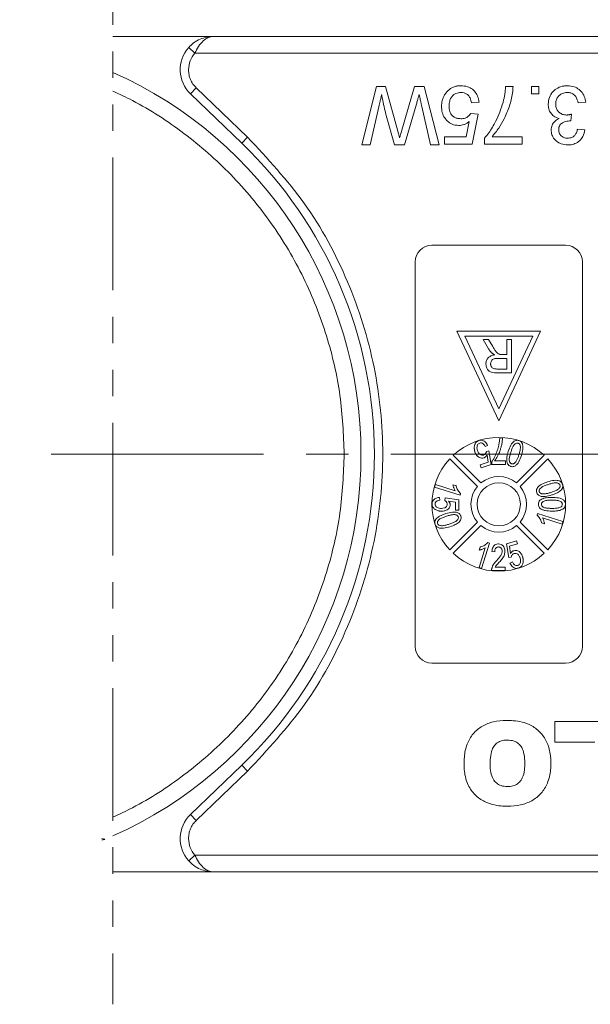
# Model space of a CAD drawing. Header units: millimetres. Extents: x 8853 to 11418, y 45 to 1005.
# Tile 54 of 256: x 9610 to 9644, y 419 to 478. Entities that reach past the tile are written whole.
import ezdxf

# ---------------------------------------------------------------- set-up
doc = ezdxf.new("R2010")
doc.units = ezdxf.units.MM
doc.linetypes.add('CENTERX2', pattern=[20.32, 12.7, -2.54, 2.54, -2.54])
doc.linetypes.add('PHANTOM2', pattern=[31.75, 15.875, -3.175, 3.175, -3.175, 3.175, -3.175])
doc.styles.get("Standard").update_dxf_attribs({"font": '仿宋_GB2312_0.TTF', "width": 0.8})
doc.dimstyles.new('ISO-35.1', dxfattribs={"dimtxt": 9, "dimasz": 7.5, "dimexe": 5, "dimexo": 0.625, "dimgap": 2.5, "dimtad": 1, "dimdsep": 46, "dimtxsty": 'Standard', "dimcen": 2.5, "dimadec": 0, "dimazin": 0, "dimtfac": 1, "dimtmove": 0, "dimatfit": 3, "dimfxl": 0, "dimarcsym": 0})

# ---------------------------------------------------------------- blocks, each defined once
blk = doc.blocks.new('*D42')
at = {"color": 0, "lineweight": -2, "transparency": 16777216}
for p, q in [((9540.542, 618.228), (9976.01, 618.228)), ((9971.01, 610.728), (9971.01, 434.54)), ((9881.752, 427.04), (9976.01, 427.04))]:
    blk.add_line(p, q, dxfattribs=at)
at = {"color": 0, "lineweight": 9, "transparency": 16777216}
for points in [[(9969.76, 610.728), (9972.26, 610.728), (9971.01, 618.228)], [(9969.76, 434.54), (9972.26, 434.54), (9971.01, 427.04)]]:
    blk.add_solid(points, dxfattribs=at)
at = {"layer": 'Defpoints', "color": 0, "lineweight": 9, "transparency": 16777216}
for p in [(9539.917, 618.228), (9881.127, 427.04), (9971.01, 427.04)]:
    blk.add_point(p, dxfattribs=at)
at = {"color": 0, "lineweight": 9, "transparency": 16777216, "insert": (9964.01, 522.634), "char_height": 9, "attachment_point": 5, "rotation": 90}
blk.add_mtext('2R+50', dxfattribs=at)

msp = doc.modelspace()

# ---------------------------------------------------------------- linework, layer by layer
at = {"color": 3, "linetype": 'PHANTOM2', "lineweight": 9, "ltscale": 0.5}
msp.add_line((9615.731, 485.664), (9615.729, 419.121), dxfattribs=at)
at = {"color": 7, "linetype": 'Continuous', "lineweight": 15}
for p, q in [((9621.762, 477.04), (9615.731, 477.04)), ((9661.577, 477.04), (9621.762, 477.04)), ((9620.644, 476.04), (9620.272, 476.374)), ((9620.644, 476.04), (9661.577, 476.04)), ((9620.377, 473.598), (9620.723, 473.958)), ((9620.723, 473.958), (9623.794, 471.009)), ((9630.622, 470.54), (9631.504, 474.04)), ((9631.504, 474.04), (9632.046, 474.04)), ((9632.046, 474.04), (9632.778, 471.365)), ((9633.02, 471.422), (9633.778, 474.04)), ((9633.778, 474.04), (9634.362, 474.04)), ((9634.362, 474.04), (9635.243, 470.54)), ((9639.226, 474.04), (9639.675, 474.04)), ((9640.769, 474.04), (9641.218, 474.04)), ((9640.769, 473.591), (9640.769, 474.04)), ((9641.218, 474.04), (9641.218, 473.591)), ((9620.377, 473.598), (9623.448, 470.648)), ((9637.639, 473.098), (9637.19, 473.053)), ((9641.218, 473.591), (9640.769, 473.591)), ((9644.017, 473.098), (9643.568, 473.053)), ((9631.648, 472.829), (9631.131, 470.54)), ((9633.874, 472.929), (9633.183, 470.54)), ((9634.734, 470.54), (9634.214, 472.842)), ((9632.589, 470.54), (9632.089, 472.294)), ((9636.868, 471.034), (9637.046, 471.94)), ((9637.145, 472.425), (9637.594, 472.38)), ((9637.594, 472.38), (9637.235, 470.585)), ((9643.169, 472.38), (9643.122, 471.976)), ((9643.523, 471.483), (9643.972, 471.438)), ((9623.794, 471.009), (9623.448, 470.648)), ((9635.575, 470.585), (9635.575, 471.034)), ((9635.575, 471.034), (9636.868, 471.034)), ((9637.97, 470.585), (9637.97, 470.948)), ((9638.419, 471.034), (9640.213, 471.034)), ((9640.213, 471.034), (9640.213, 470.585)), ((9631.131, 470.54), (9630.622, 470.54)), ((9633.183, 470.54), (9632.589, 470.54)), ((9635.243, 470.54), (9634.734, 470.54)), ((9637.235, 470.585), (9635.575, 470.585)), ((9640.213, 470.585), (9637.97, 470.585)), ((9634.818, 464.54), (9642.818, 464.54)), ((9633.818, 440.54), (9633.818, 463.54)), ((9643.818, 463.54), (9643.818, 440.54)), ((9636.318, 459.401), (9638.818, 454.04)), ((9641.318, 459.401), (9636.318, 459.401)), ((9636.789, 459.101), (9640.847, 459.101)), ((9638.818, 454.75), (9636.789, 459.101)), ((9638.818, 454.04), (9641.318, 459.401)), ((9640.847, 459.101), (9638.818, 454.75)), ((9638.213, 458.349), (9637.885, 458.901)), ((9637.885, 458.901), (9638.208, 458.901)), ((9638.208, 458.901), (9638.457, 458.479)), ((9639.305, 458.901), (9639.305, 458.004)), ((9639.587, 458.901), (9639.305, 458.901)), ((9639.587, 458.901), (9639.587, 456.901)), ((9638.769, 457.773), (9639.305, 457.773)), ((9639.016, 458.004), (9639.305, 458.004)), ((9639.305, 457.773), (9639.305, 457.132)), ((9639.305, 457.132), (9638.709, 457.132)), ((9639.587, 456.901), (9638.719, 456.901)), ((9638.151, 452.556), (9638.001, 452.491)), ((9638.878, 453.01), (9639.043, 453.01)), ((9636.097, 451.973), (9637.753, 450.318)), ((9638.079, 452.208), (9638.225, 452.229)), ((9638.179, 451.556), (9638.116, 451.983)), ((9638.225, 452.229), (9638.354, 451.416)), ((9639.883, 450.318), (9641.538, 451.973)), ((9637.54, 450.105), (9635.885, 451.761)), ((9637.699, 451.404), (9638.179, 451.556)), ((9637.755, 451.227), (9637.699, 451.404)), ((9638.354, 451.416), (9637.755, 451.227)), ((9638.407, 451.43), (9638.407, 451.596)), ((9639.227, 451.43), (9638.407, 451.43)), ((9638.571, 451.636), (9639.227, 451.636)), ((9639.227, 451.636), (9639.227, 451.43)), ((9641.75, 451.761), (9640.095, 450.105)), ((9634.981, 450.073), (9635.027, 450.22)), ((9635.027, 450.22), (9636.21, 449.847)), ((9636.259, 450.157), (9636.08, 450.214)), ((9636.499, 449.594), (9634.981, 450.073)), ((9636.499, 449.594), (9636.529, 449.689)), ((9635.279, 449.45), (9635.299, 449.285)), ((9635.587, 449.265), (9635.607, 449.429)), ((9635.607, 449.429), (9636.428, 449.306)), ((9636.222, 449.17), (9635.808, 449.23)), ((9636.222, 448.691), (9636.222, 449.17)), ((9636.428, 449.306), (9636.428, 448.691)), ((9636.428, 448.691), (9636.222, 448.691)), ((9641.136, 448.487), (9641.107, 448.391)), ((9641.136, 448.487), (9642.655, 448.008)), ((9635.885, 446.32), (9637.54, 447.975)), ((9637.753, 447.763), (9636.097, 446.108)), ((9641.538, 446.108), (9639.883, 447.763)), ((9640.095, 447.975), (9641.75, 446.32)), ((9641.376, 447.923), (9641.556, 447.867)), ((9642.608, 447.86), (9641.425, 448.233)), ((9642.655, 448.008), (9642.608, 447.86)), ((9638.264, 446.722), (9637.785, 445.203)), ((9638.264, 446.722), (9638.169, 446.751)), ((9639.282, 446.664), (9639.88, 446.853)), ((9639.41, 445.851), (9639.282, 446.664)), ((9639.937, 446.676), (9639.456, 446.525)), ((9639.88, 446.853), (9639.937, 446.676)), ((9637.638, 445.25), (9638.011, 446.433)), ((9637.701, 446.482), (9637.644, 446.302)), ((9638.573, 446.199), (9638.408, 446.219)), ((9639.456, 446.525), (9639.519, 446.098)), ((9639.556, 445.872), (9639.41, 445.851)), ((9639.484, 445.524), (9639.634, 445.589)), ((9637.785, 445.203), (9637.638, 445.25)), ((9639.208, 445.07), (9638.388, 445.07)), ((9638.603, 445.276), (9639.208, 445.276)), ((9639.208, 445.276), (9639.208, 445.07)), ((9642.818, 439.54), (9634.818, 439.54)), ((9642.166, 434.806), (9642.166, 436.04)), ((9642.166, 436.04), (9646.127, 436.04)), ((9644.568, 434.806), (9642.166, 434.806)), ((9623.448, 433.432), (9620.377, 430.483)), ((9623.794, 433.071), (9620.723, 430.122)), ((9623.794, 433.071), (9623.448, 433.432)), ((9620.723, 430.122), (9620.377, 430.483)), ((9620.644, 428.04), (9620.272, 427.707)), ((9661.577, 428.04), (9620.644, 428.04)), ((9615.729, 427.04), (9621.762, 427.04)), ((9621.762, 427.04), (9661.577, 427.04))]:
    msp.add_line(p, q, dxfattribs=at)
at = {"color": 1, "linetype": 'CENTERX2', "lineweight": 13}
msp.add_line((9368.21, 452.04), (9893.668, 452.04), dxfattribs=at)
at = {"color": 7, "linetype": 'Continuous', "lineweight": 15}
msp.add_circle((9638.818, 449.04), 1.292, dxfattribs=at)
for centre, radius, start, end in [((9621.762, 475.04), 2, 138.18969, 226.1574), ((9605.577, 452.04), 25, 293.95946, 66.03679), ((9605.577, 452.04), 25.8, 313.8426, 46.1574), ((9634.818, 463.54), 1, 90, 180), ((9642.818, 463.54), 1, 0, 90), ((9638.818, 449.04), 4, 47.1491, 132.8509), ((9638.818, 449.04), 4, 137.1491, 222.8509), ((9638.818, 449.04), 4, 317.1491, 42.8509), ((9638.818, 449.04), 1.663, 50.17441, 129.82559), ((9638.818, 449.04), 1.663, 140.17441, 219.82559), ((9638.818, 449.04), 1.663, 320.17441, 39.82559), ((9638.818, 449.04), 1.663, 230.17441, 309.82559), ((9638.818, 449.04), 4, 227.1491, 312.8509), ((9634.818, 440.54), 1, 180, 270), ((9642.818, 440.54), 1, 270, 0), ((9621.762, 429.04), 2, 133.8426, 221.81031), ((9615.066, 429.453), 0.5, 270, 292.78791)]:
    msp.add_arc(centre, radius, start, end, dxfattribs=at)
for points, knots in [([(9620.272, 476.374), (9620.366, 476.467), (9620.576, 476.674), (9621.074, 476.962), (9621.493, 477.009), (9621.762, 477.04)], [0, 0, 0, 0, 0.227067, 0.501595, 1, 1, 1, 1]), ([(9621.762, 477.04), (9621.656, 477.027), (9621.444, 477.001), (9621.135, 476.789), (9620.856, 476.463), (9620.712, 476.176), (9620.644, 476.04)], [0, 0, 0, 0, 0.251519, 0.501784, 0.765632, 1, 1, 1, 1]), ([(9620.262, 475.04), (9620.268, 474.939), (9620.279, 474.738), (9620.374, 474.449), (9620.517, 474.18), (9620.654, 474.032), (9620.723, 473.958)], [0, 0, 0, 0, 0.249887, 0.499995, 0.749887, 1, 1, 1, 1]), ([(9615.73, 473.766), (9616.128, 473.586), (9617.618, 472.874), (9620.063, 471.286), (9622.874, 468.823), (9625.288, 465.905), (9627.218, 462.647), (9628.586, 459.169), (9629.425, 455.608), (9629.527, 453.216), (9629.577, 452.04)], [0.0753356, 0.0753356, 0.0753356, 0.0753356, 0.1198431, 0.2439998, 0.3712085, 0.5, 0.6287915, 0.7560002, 0.8801569, 1, 1, 1, 1]), ([(9636.551, 474.085), (9636.484, 474.083), (9636.349, 474.077), (9636.151, 474.029), (9635.965, 473.942), (9635.826, 473.839), (9635.728, 473.741), (9635.685, 473.687), (9635.663, 473.66)], [0, 0, 0, 0, 0.195914, 0.39631, 0.592972, 0.797743, 0.898464, 1, 1, 1, 1]), ([(9636.548, 473.681), (9636.449, 473.672), (9636.283, 473.657), (9636.084, 473.529), (9635.955, 473.366), (9635.86, 473.142), (9635.85, 472.968), (9635.844, 472.867)], [0, 0, 0, 0, 0.242689, 0.406584, 0.570206, 0.750946, 1, 1, 1, 1]), ([(9637.19, 473.053), (9637.168, 473.159), (9637.132, 473.328), (9636.993, 473.527), (9636.834, 473.636), (9636.677, 473.677), (9636.584, 473.68), (9636.548, 473.681)], [0, 0, 0, 0, 0.323008, 0.519347, 0.717293, 0.893001, 1, 1, 1, 1]), ([(9636.551, 474.085), (9636.687, 474.075), (9636.933, 474.057), (9637.252, 473.884), (9637.479, 473.638), (9637.602, 473.36), (9637.628, 473.174), (9637.639, 473.098)], [0, 0, 0, 0, 0.248379, 0.451028, 0.653732, 0.857674, 1, 1, 1, 1]), ([(9639.675, 474.04), (9639.666, 473.907), (9639.637, 473.506), (9639.467, 472.847), (9639.179, 472.148), (9638.828, 471.535), (9638.556, 471.202), (9638.419, 471.034)], [0, 0, 0, 0, 0.12089, 0.363049, 0.611426, 0.804202, 1, 1, 1, 1]), ([(9639.071, 473.089), (9639.088, 473.153), (9639.122, 473.282), (9639.158, 473.459), (9639.183, 473.618), (9639.201, 473.758), (9639.215, 473.899), (9639.223, 473.993), (9639.226, 474.04)], [0, 0, 0, 0, 0.207128, 0.414579, 0.560657, 0.706858, 0.853397, 1, 1, 1, 1]), ([(9641.773, 472.987), (9641.786, 473.123), (9641.812, 473.397), (9642.039, 473.732), (9642.34, 473.969), (9642.651, 474.074), (9642.852, 474.082), (9642.928, 474.085)], [0, 0, 0, 0, 0.228572, 0.459007, 0.660095, 0.870765, 1, 1, 1, 1]), ([(9642.912, 473.681), (9642.812, 473.672), (9642.642, 473.657), (9642.438, 473.523), (9642.302, 473.354), (9642.231, 473.165), (9642.225, 473.036), (9642.222, 472.984)], [0, 0, 0, 0, 0.269591, 0.459441, 0.648883, 0.856246, 1, 1, 1, 1]), ([(9643.568, 473.053), (9643.534, 473.186), (9643.483, 473.381), (9643.304, 473.579), (9643.12, 473.667), (9642.985, 473.676), (9642.912, 473.681)], [0, 0, 0, 0, 0.404921, 0.593605, 0.78306, 1, 1, 1, 1]), ([(9642.928, 474.085), (9643.064, 474.074), (9643.314, 474.054), (9643.637, 473.869), (9643.87, 473.609), (9643.985, 473.334), (9644.009, 473.158), (9644.017, 473.098)], [0, 0, 0, 0, 0.249595, 0.46063, 0.671469, 0.886859, 1, 1, 1, 1]), ([(9631.811, 473.551), (9631.796, 473.486), (9631.767, 473.356), (9631.724, 473.17), (9631.686, 472.995), (9631.661, 472.884), (9631.648, 472.829)], [0, 0, 0, 0, 0.27018, 0.54036, 0.770179, 1, 1, 1, 1]), ([(9632.089, 472.294), (9632.056, 472.423), (9632.005, 472.624), (9631.943, 472.898), (9631.896, 473.115), (9631.851, 473.333), (9631.824, 473.478), (9631.811, 473.551)], [0, 0, 0, 0, 0.310606, 0.482888, 0.655191, 0.82758, 1, 1, 1, 1]), ([(9634.054, 473.551), (9634.036, 473.487), (9633.999, 473.359), (9633.95, 473.191), (9633.909, 473.048), (9633.886, 472.969), (9633.874, 472.929)], [0, 0, 0, 0, 0.308896, 0.617792, 0.808896, 1, 1, 1, 1]), ([(9634.214, 472.842), (9634.199, 472.907), (9634.17, 473.037), (9634.129, 473.22), (9634.09, 473.391), (9634.066, 473.498), (9634.054, 473.551)], [0, 0, 0, 0, 0.275241, 0.550482, 0.775241, 1, 1, 1, 1]), ([(9635.663, 473.66), (9635.624, 473.605), (9635.546, 473.495), (9635.465, 473.308), (9635.414, 473.111), (9635.397, 472.953), (9635.396, 472.862), (9635.395, 472.84)], [0, 0, 0, 0, 0.228036, 0.461347, 0.689746, 0.923403, 1, 1, 1, 1]), ([(9637.97, 470.948), (9638.054, 471.052), (9638.306, 471.364), (9638.605, 471.891), (9638.891, 472.503), (9639.011, 472.893), (9639.071, 473.089)], [0, 0, 0, 0, 0.165203, 0.496137, 0.746721, 1, 1, 1, 1]), ([(9636.422, 471.707), (9636.285, 471.721), (9636.036, 471.747), (9635.734, 471.96), (9635.519, 472.229), (9635.409, 472.539), (9635.399, 472.748), (9635.395, 472.84)], [0, 0, 0, 0, 0.238357, 0.435095, 0.63094, 0.839011, 1, 1, 1, 1]), ([(9635.844, 472.867), (9635.851, 472.755), (9635.863, 472.572), (9635.981, 472.344), (9636.133, 472.202), (9636.331, 472.122), (9636.47, 472.115), (9636.546, 472.111)], [0, 0, 0, 0, 0.284133, 0.463731, 0.644535, 0.805022, 1, 1, 1, 1]), ([(9642.43, 472.124), (9642.316, 472.163), (9642.118, 472.229), (9641.912, 472.449), (9641.791, 472.701), (9641.779, 472.888), (9641.773, 472.987)], [0, 0, 0, 0, 0.302387, 0.525374, 0.748493, 1, 1, 1, 1]), ([(9642.222, 472.984), (9642.23, 472.895), (9642.244, 472.736), (9642.371, 472.539), (9642.536, 472.403), (9642.716, 472.339), (9642.833, 472.334), (9642.878, 472.332)], [0, 0, 0, 0, 0.254178, 0.457835, 0.661032, 0.868746, 1, 1, 1, 1]), ([(9637.046, 471.94), (9637.02, 471.92), (9636.966, 471.88), (9636.885, 471.831), (9636.805, 471.79), (9636.706, 471.75), (9636.578, 471.715), (9636.475, 471.71), (9636.422, 471.707)], [0, 0, 0, 0, 0.147364, 0.295352, 0.418554, 0.542551, 0.767964, 1, 1, 1, 1]), ([(9636.546, 472.111), (9636.589, 472.112), (9636.676, 472.115), (9636.796, 472.142), (9636.903, 472.19), (9636.994, 472.254), (9637.078, 472.33), (9637.123, 472.393), (9637.145, 472.425)], [0, 0, 0, 0, 0.181774, 0.36703, 0.518513, 0.675027, 0.835287, 1, 1, 1, 1]), ([(9641.953, 471.43), (9641.964, 471.528), (9641.985, 471.718), (9642.145, 471.947), (9642.309, 472.065), (9642.406, 472.112), (9642.43, 472.124)], [0, 0, 0, 0, 0.328269, 0.636143, 0.9088, 1, 1, 1, 1]), ([(9643.058, 471.981), (9642.941, 471.968), (9642.765, 471.948), (9642.571, 471.837), (9642.467, 471.726), (9642.41, 471.592), (9642.404, 471.496), (9642.402, 471.445)], [0, 0, 0, 0, 0.36756, 0.550992, 0.695411, 0.839595, 1, 1, 1, 1]), ([(9642.878, 472.332), (9642.895, 472.333), (9642.928, 472.334), (9642.978, 472.339), (9643.026, 472.347), (9643.074, 472.356), (9643.121, 472.367), (9643.153, 472.376), (9643.169, 472.38)], [0, 0, 0, 0, 0.169524, 0.339551, 0.504185, 0.669008, 0.834436, 1, 1, 1, 1]), ([(9643.122, 471.976), (9643.117, 471.977), (9643.106, 471.978), (9643.09, 471.979), (9643.074, 471.98), (9643.063, 471.981), (9643.058, 471.981)], [0, 0, 0, 0, 0.250087, 0.500185, 0.75003, 1, 1, 1, 1]), ([(9632.778, 471.365), (9632.787, 471.332), (9632.805, 471.265), (9632.833, 471.164), (9632.855, 471.08), (9632.874, 471.013), (9632.883, 470.98), (9632.888, 470.963)], [0, 0, 0, 0, 0.249998, 0.499996, 0.75, 0.874999, 1, 1, 1, 1]), ([(9632.888, 470.963), (9632.897, 470.995), (9632.915, 471.059), (9632.947, 471.168), (9632.982, 471.288), (9633.007, 471.377), (9633.02, 471.422)], [0, 0, 0, 0, 0.209513, 0.419031, 0.709515, 1, 1, 1, 1]), ([(9642.948, 470.54), (9642.813, 470.554), (9642.568, 470.578), (9642.251, 470.755), (9642.049, 471.003), (9641.961, 471.243), (9641.955, 471.384), (9641.953, 471.43)], [0, 0, 0, 0, 0.272752, 0.493599, 0.716338, 0.90619, 1, 1, 1, 1]), ([(9642.402, 471.445), (9642.408, 471.376), (9642.42, 471.246), (9642.53, 471.094), (9642.668, 470.992), (9642.809, 470.949), (9642.901, 470.945), (9642.934, 470.944)], [0, 0, 0, 0, 0.2487669, 0.4726731, 0.6635162, 0.8755788, 1, 1, 1, 1]), ([(9642.934, 470.944), (9643.019, 470.952), (9643.162, 470.965), (9643.336, 471.076), (9643.458, 471.233), (9643.505, 471.38), (9643.521, 471.471), (9643.523, 471.483)], [0, 0, 0, 0, 0.285919, 0.484989, 0.684325, 0.959069, 1, 1, 1, 1]), ([(9643.972, 471.438), (9643.939, 471.306), (9643.879, 471.068), (9643.66, 470.782), (9643.386, 470.606), (9643.135, 470.545), (9642.991, 470.541), (9642.948, 470.54)], [0, 0, 0, 0, 0.270658, 0.489263, 0.708369, 0.914642, 1, 1, 1, 1]), ([(9623.794, 471.009), (9624.985, 469.726), (9627.39, 467.133), (9629.93, 462.412), (9631.526, 457.321), (9632.05, 452.04), (9631.526, 446.759), (9629.93, 441.669), (9627.39, 436.948), (9624.985, 434.355), (9623.794, 433.071)], [0, 0, 0, 0, 0.123724, 0.25, 0.376276, 0.5, 0.623724, 0.75, 0.876276, 1, 1, 1, 1]), ([(9638.457, 458.479), (9638.492, 458.422), (9638.563, 458.306), (9638.664, 458.153), (9638.774, 458.048), (9638.848, 458.023), (9638.877, 458.013)], [0, 0, 0, 0, 0.311481, 0.638477, 0.856708, 1, 1, 1, 1]), ([(9638.049, 457.441), (9638.055, 457.509), (9638.066, 457.633), (9638.161, 457.79), (9638.309, 457.91), (9638.459, 457.959), (9638.556, 457.975), (9638.579, 457.978)], [0, 0, 0, 0, 0.243042, 0.443531, 0.644482, 0.917379, 1, 1, 1, 1]), ([(9638.424, 458.077), (9638.412, 458.089), (9638.388, 458.112), (9638.354, 458.149), (9638.322, 458.187), (9638.287, 458.233), (9638.25, 458.287), (9638.225, 458.329), (9638.213, 458.349)], [0, 0, 0, 0, 0.144665, 0.289487, 0.4342, 0.579222, 0.789354, 1, 1, 1, 1]), ([(9638.331, 457.447), (9638.335, 457.491), (9638.344, 457.568), (9638.401, 457.666), (9638.485, 457.733), (9638.613, 457.769), (9638.71, 457.772), (9638.769, 457.773)], [0, 0, 0, 0, 0.210178, 0.371226, 0.533565, 0.714898, 1, 1, 1, 1]), ([(9638.579, 457.978), (9638.565, 457.985), (9638.538, 457.999), (9638.497, 458.022), (9638.459, 458.047), (9638.435, 458.067), (9638.424, 458.077)], [0, 0, 0, 0, 0.250484, 0.501049, 0.749483, 1, 1, 1, 1]), ([(9638.877, 458.013), (9638.883, 458.012), (9638.894, 458.01), (9638.912, 458.008), (9638.929, 458.007), (9638.952, 458.005), (9638.981, 458.004), (9639.004, 458.004), (9639.016, 458.004)], [0, 0, 0, 0, 0.125153, 0.250477, 0.375646, 0.500866, 0.750267, 1, 1, 1, 1]), ([(9638.719, 456.901), (9638.608, 456.903), (9638.445, 456.906), (9638.246, 456.992), (9638.134, 457.116), (9638.061, 457.271), (9638.052, 457.387), (9638.049, 457.441)], [0, 0, 0, 0, 0.336384, 0.490534, 0.645438, 0.837553, 1, 1, 1, 1]), ([(9638.709, 457.132), (9638.64, 457.136), (9638.539, 457.141), (9638.424, 457.21), (9638.365, 457.287), (9638.334, 457.369), (9638.332, 457.424), (9638.331, 457.447)], [0, 0, 0, 0, 0.363897, 0.534205, 0.704468, 0.879693, 1, 1, 1, 1]), ([(9637.39, 452.188), (9637.385, 452.204), (9637.375, 452.236), (9637.365, 452.285), (9637.357, 452.334), (9637.351, 452.399), (9637.353, 452.48), (9637.366, 452.542), (9637.373, 452.573)], [0, 0, 0, 0, 0.127963, 0.256223, 0.384243, 0.512773, 0.753539, 1, 1, 1, 1]), ([(9637.373, 452.573), (9637.38, 452.598), (9637.396, 452.647), (9637.43, 452.71), (9637.471, 452.762), (9637.517, 452.801), (9637.571, 452.835), (9637.611, 452.849), (9637.631, 452.856)], [0, 0, 0, 0, 0.191156, 0.386745, 0.532242, 0.682074, 0.838678, 1, 1, 1, 1]), ([(9637.679, 452.704), (9637.651, 452.691), (9637.597, 452.666), (9637.541, 452.586), (9637.508, 452.477), (9637.512, 452.359), (9637.533, 452.283), (9637.541, 452.254)], [0, 0, 0, 0, 0.177382, 0.334007, 0.546686, 0.828047, 1, 1, 1, 1]), ([(9637.631, 452.856), (9637.682, 452.867), (9637.772, 452.887), (9637.902, 452.85), (9638.008, 452.781), (9638.095, 452.68), (9638.133, 452.597), (9638.151, 452.556)], [0, 0, 0, 0, 0.231033, 0.410099, 0.588276, 0.79967, 1, 1, 1, 1]), ([(9638.001, 452.491), (9637.973, 452.546), (9637.932, 452.624), (9637.839, 452.693), (9637.764, 452.718), (9637.709, 452.711), (9637.682, 452.704), (9637.679, 452.704)], [0, 0, 0, 0, 0.432044, 0.616827, 0.802741, 0.978102, 1, 1, 1, 1]), ([(9638.407, 451.596), (9638.443, 451.652), (9638.517, 451.764), (9638.6, 451.935), (9638.672, 452.097), (9638.73, 452.253), (9638.781, 452.412), (9638.807, 452.521), (9638.82, 452.575)], [0, 0, 0, 0, 0.187474, 0.376649, 0.531429, 0.686592, 0.843059, 1, 1, 1, 1]), ([(9639.043, 453.01), (9639.039, 452.943), (9639.031, 452.809), (9638.993, 452.611), (9638.946, 452.416), (9638.87, 452.184), (9638.755, 451.916), (9638.632, 451.73), (9638.571, 451.636)], [0, 0, 0, 0, 0.136074, 0.273442, 0.409391, 0.546051, 0.771031, 1, 1, 1, 1]), ([(9638.82, 452.575), (9638.828, 452.611), (9638.843, 452.682), (9638.859, 452.791), (9638.871, 452.9), (9638.876, 452.973), (9638.878, 453.01)], [0, 0, 0, 0, 0.2489441, 0.4983189, 0.7489671, 1, 1, 1, 1]), ([(9639.386, 452.204), (9639.43, 452.331), (9639.493, 452.516), (9639.637, 452.729), (9639.758, 452.833), (9639.883, 452.872), (9639.965, 452.867), (9640.01, 452.855), (9640.022, 452.851)], [0, 0, 0, 0, 0.39843, 0.578555, 0.76032, 0.861216, 0.962169, 1, 1, 1, 1]), ([(9639.538, 452.156), (9639.559, 452.219), (9639.601, 452.346), (9639.673, 452.51), (9639.754, 452.628), (9639.832, 452.684), (9639.899, 452.708), (9639.946, 452.706), (9639.97, 452.7), (9639.974, 452.699)], [0, 0, 0, 0, 0.26335, 0.527085, 0.70469, 0.820189, 0.900798, 0.982045, 1, 1, 1, 1]), ([(9639.974, 452.699), (9639.994, 452.69), (9640.032, 452.673), (9640.079, 452.614), (9640.113, 452.523), (9640.115, 452.379), (9640.079, 452.202), (9640.04, 452.07), (9640.02, 452.004)], [0, 0, 0, 0, 0.0820242, 0.1644637, 0.2906291, 0.4572607, 0.7266127, 1, 1, 1, 1]), ([(9640.022, 452.851), (9640.042, 452.844), (9640.083, 452.83), (9640.136, 452.794), (9640.18, 452.749), (9640.212, 452.701), (9640.233, 452.654), (9640.242, 452.624), (9640.247, 452.608)], [0, 0, 0, 0, 0.18305, 0.371765, 0.546827, 0.72894, 0.863493, 1, 1, 1, 1]), ([(9640.247, 452.608), (9640.254, 452.567), (9640.269, 452.483), (9640.262, 452.363), (9640.247, 452.253), (9640.227, 452.153), (9640.201, 452.054), (9640.182, 451.989), (9640.172, 451.956)], [0, 0, 0, 0, 0.189976, 0.385585, 0.537948, 0.690959, 0.845359, 1, 1, 1, 1]), ([(9629.577, 452.04), (9629.527, 450.865), (9629.425, 448.472), (9628.586, 444.911), (9627.218, 441.433), (9625.288, 438.175), (9622.874, 435.258), (9620.063, 432.794), (9617.617, 431.206), (9616.127, 430.494), (9615.729, 430.314)], [0, 0, 0, 0, 0.1198431, 0.2439998, 0.3712085, 0.5, 0.6287915, 0.7560002, 0.8801569, 0.9247174, 0.9247174, 0.9247174, 0.9247174]), ([(9637.919, 451.816), (9637.877, 451.808), (9637.792, 451.79), (9637.656, 451.833), (9637.533, 451.921), (9637.441, 452.048), (9637.406, 452.144), (9637.39, 452.188)], [0, 0, 0, 0, 0.177529, 0.354598, 0.576747, 0.802574, 1, 1, 1, 1]), ([(9637.541, 452.254), (9637.567, 452.19), (9637.604, 452.097), (9637.705, 452.011), (9637.791, 451.977), (9637.861, 451.98), (9637.896, 451.99), (9637.906, 451.993)], [0, 0, 0, 0, 0.404133, 0.590474, 0.778216, 0.938326, 1, 1, 1, 1]), ([(9637.906, 451.993), (9637.922, 451.998), (9637.954, 452.011), (9637.994, 452.04), (9638.025, 452.075), (9638.05, 452.114), (9638.07, 452.159), (9638.076, 452.192), (9638.079, 452.208)], [0, 0, 0, 0, 0.172016, 0.35027, 0.50136, 0.657066, 0.825975, 1, 1, 1, 1]), ([(9638.116, 451.983), (9638.109, 451.971), (9638.094, 451.948), (9638.064, 451.91), (9638.024, 451.871), (9637.982, 451.842), (9637.945, 451.826), (9637.928, 451.819), (9637.919, 451.816)], [0, 0, 0, 0, 0.155778, 0.312452, 0.546133, 0.787059, 0.893146, 1, 1, 1, 1]), ([(9639.536, 451.307), (9639.495, 451.325), (9639.416, 451.358), (9639.335, 451.467), (9639.287, 451.638), (9639.296, 451.894), (9639.354, 452.092), (9639.386, 452.204)], [0, 0, 0, 0, 0.130102, 0.251339, 0.3866, 0.653267, 1, 1, 1, 1]), ([(9639.586, 451.46), (9639.566, 451.469), (9639.528, 451.486), (9639.481, 451.543), (9639.449, 451.626), (9639.44, 451.766), (9639.476, 451.945), (9639.517, 452.085), (9639.538, 452.156)], [0, 0, 0, 0, 0.081501, 0.16341, 0.28555, 0.424413, 0.709181, 1, 1, 1, 1]), ([(9640.172, 451.956), (9640.128, 451.829), (9640.065, 451.643), (9639.921, 451.43), (9639.8, 451.326), (9639.676, 451.287), (9639.594, 451.291), (9639.549, 451.303), (9639.536, 451.307)], [0, 0, 0, 0, 0.397793, 0.578801, 0.761678, 0.860551, 0.959511, 1, 1, 1, 1]), ([(9640.02, 452.004), (9640.01, 451.972), (9639.989, 451.909), (9639.956, 451.82), (9639.922, 451.736), (9639.884, 451.659), (9639.841, 451.583), (9639.802, 451.54), (9639.783, 451.517)], [0, 0, 0, 0, 0.183296, 0.366739, 0.522449, 0.67858, 0.837782, 1, 1, 1, 1]), ([(9639.783, 451.517), (9639.77, 451.506), (9639.744, 451.484), (9639.705, 451.464), (9639.671, 451.454), (9639.642, 451.451), (9639.614, 451.453), (9639.595, 451.458), (9639.586, 451.46)], [0, 0, 0, 0, 0.233486, 0.474398, 0.601204, 0.732029, 0.864197, 1, 1, 1, 1]), ([(9636.08, 450.214), (9636.082, 450.197), (9636.087, 450.164), (9636.1, 450.116), (9636.113, 450.067), (9636.134, 450.006), (9636.163, 449.93), (9636.194, 449.875), (9636.21, 449.847)], [0, 0, 0, 0, 0.127794, 0.25608, 0.383876, 0.511854, 0.754509, 1, 1, 1, 1]), ([(9636.529, 449.689), (9636.499, 449.717), (9636.438, 449.775), (9636.367, 449.882), (9636.307, 449.998), (9636.276, 450.092), (9636.262, 450.146), (9636.259, 450.157)], [0, 0, 0, 0, 0.2257979, 0.4583838, 0.6958093, 0.9380619, 1, 1, 1, 1]), ([(9641.088, 449.745), (9641.079, 449.788), (9641.061, 449.87), (9641.102, 449.998), (9641.212, 450.135), (9641.426, 450.277), (9641.623, 450.344), (9641.737, 450.382)], [0, 0, 0, 0, 0.126146, 0.248685, 0.381789, 0.644448, 1, 1, 1, 1]), ([(9641.242, 449.792), (9641.238, 449.813), (9641.23, 449.854), (9641.25, 449.926), (9641.302, 450.004), (9641.417, 450.091), (9641.584, 450.163), (9641.717, 450.207), (9641.785, 450.23)], [0, 0, 0, 0, 0.0814958, 0.163467, 0.2846171, 0.4470253, 0.7211404, 1, 1, 1, 1]), ([(9641.737, 450.382), (9641.866, 450.419), (9642.054, 450.474), (9642.312, 450.478), (9642.468, 450.438), (9642.571, 450.356), (9642.613, 450.287), (9642.628, 450.244), (9642.632, 450.232)], [0, 0, 0, 0, 0.398487, 0.580423, 0.764447, 0.863754, 0.963105, 1, 1, 1, 1]), ([(9641.785, 450.23), (9641.848, 450.249), (9641.976, 450.287), (9642.151, 450.323), (9642.295, 450.324), (9642.386, 450.293), (9642.445, 450.251), (9642.469, 450.211), (9642.478, 450.188), (9642.479, 450.184)], [0, 0, 0, 0, 0.26321, 0.526906, 0.702895, 0.82215, 0.902396, 0.983377, 1, 1, 1, 1]), ([(9642.479, 450.184), (9642.483, 450.164), (9642.492, 450.122), (9642.47, 450.05), (9642.42, 449.978), (9642.31, 449.891), (9642.143, 449.818), (9642.006, 449.772), (9641.936, 449.748)], [0, 0, 0, 0, 0.082176, 0.164779, 0.286551, 0.426628, 0.71036, 1, 1, 1, 1]), ([(9642.632, 450.232), (9642.638, 450.211), (9642.649, 450.168), (9642.65, 450.102), (9642.637, 450.039), (9642.615, 449.987), (9642.589, 449.944), (9642.571, 449.921), (9642.561, 449.909)], [0, 0, 0, 0, 0.190309, 0.38662, 0.562308, 0.745207, 0.871859, 1, 1, 1, 1]), ([(9641.984, 449.596), (9641.855, 449.559), (9641.666, 449.505), (9641.408, 449.5), (9641.252, 449.541), (9641.148, 449.622), (9641.106, 449.691), (9641.092, 449.734), (9641.088, 449.745)], [0, 0, 0, 0, 0.397993, 0.580197, 0.764282, 0.864607, 0.964958, 1, 1, 1, 1]), ([(9641.402, 449.664), (9641.385, 449.668), (9641.352, 449.676), (9641.313, 449.696), (9641.285, 449.72), (9641.267, 449.742), (9641.252, 449.766), (9641.245, 449.783), (9641.242, 449.792)], [0, 0, 0, 0, 0.234136, 0.47621, 0.606476, 0.74032, 0.868467, 1, 1, 1, 1]), ([(9641.936, 449.748), (9641.905, 449.739), (9641.841, 449.719), (9641.749, 449.695), (9641.661, 449.675), (9641.576, 449.662), (9641.489, 449.653), (9641.431, 449.66), (9641.402, 449.664)], [0, 0, 0, 0, 0.183286, 0.366712, 0.522381, 0.678491, 0.837651, 1, 1, 1, 1]), ([(9642.561, 449.909), (9642.531, 449.879), (9642.47, 449.818), (9642.368, 449.754), (9642.269, 449.704), (9642.176, 449.664), (9642.081, 449.628), (9642.017, 449.607), (9641.984, 449.596)], [0, 0, 0, 0, 0.192003, 0.389705, 0.541013, 0.692984, 0.846361, 1, 1, 1, 1]), ([(9634.828, 449.052), (9634.832, 449.102), (9634.841, 449.198), (9634.93, 449.319), (9635.062, 449.409), (9635.187, 449.441), (9635.265, 449.448), (9635.279, 449.45)], [0, 0, 0, 0, 0.222912, 0.429114, 0.647214, 0.937531, 1, 1, 1, 1]), ([(9635.022, 448.727), (9635, 448.741), (9634.957, 448.77), (9634.907, 448.821), (9634.87, 448.875), (9634.846, 448.929), (9634.83, 448.989), (9634.828, 449.031), (9634.828, 449.052)], [0, 0, 0, 0, 0.193249, 0.390898, 0.535588, 0.684711, 0.839955, 1, 1, 1, 1]), ([(9635.299, 449.285), (9635.244, 449.276), (9635.163, 449.262), (9635.075, 449.207), (9635.033, 449.154), (9635.014, 449.1), (9635.013, 449.065), (9635.012, 449.051)], [0, 0, 0, 0, 0.406374, 0.592589, 0.744614, 0.896945, 1, 1, 1, 1]), ([(9635.012, 449.051), (9635.015, 449.019), (9635.021, 448.963), (9635.068, 448.892), (9635.147, 448.835), (9635.258, 448.798), (9635.344, 448.795), (9635.385, 448.793)], [0, 0, 0, 0, 0.188744, 0.324822, 0.492508, 0.758011, 1, 1, 1, 1]), ([(9635.385, 448.793), (9635.447, 448.797), (9635.537, 448.802), (9635.642, 448.854), (9635.698, 448.908), (9635.726, 448.978), (9635.729, 449.024), (9635.73, 449.048)], [0, 0, 0, 0, 0.383963, 0.547613, 0.713022, 0.855096, 1, 1, 1, 1]), ([(9635.915, 449.003), (9635.912, 448.969), (9635.905, 448.897), (9635.841, 448.793), (9635.737, 448.707), (9635.584, 448.64), (9635.466, 448.633), (9635.397, 448.629)], [0, 0, 0, 0, 0.142548, 0.302942, 0.503054, 0.708879, 1, 1, 1, 1]), ([(9635.73, 449.048), (9635.729, 449.063), (9635.728, 449.095), (9635.716, 449.137), (9635.698, 449.172), (9635.671, 449.205), (9635.635, 449.237), (9635.603, 449.256), (9635.587, 449.265)], [0, 0, 0, 0, 0.169274, 0.343337, 0.470122, 0.601323, 0.797642, 1, 1, 1, 1]), ([(9635.808, 449.23), (9635.817, 449.221), (9635.836, 449.201), (9635.863, 449.165), (9635.889, 449.122), (9635.905, 449.077), (9635.914, 449.037), (9635.914, 449.014), (9635.915, 449.003)], [0, 0, 0, 0, 0.155622, 0.312048, 0.522865, 0.739991, 0.868899, 1, 1, 1, 1]), ([(9641.187, 449.041), (9641.192, 449.086), (9641.201, 449.174), (9641.274, 449.281), (9641.429, 449.384), (9641.678, 449.444), (9641.891, 449.449), (9641.998, 449.451)], [0, 0, 0, 0, 0.132467, 0.259515, 0.367846, 0.679603, 1, 1, 1, 1]), ([(9641.998, 448.631), (9641.864, 448.634), (9641.669, 448.639), (9641.432, 448.705), (9641.304, 448.778), (9641.224, 448.87), (9641.191, 448.96), (9641.189, 449.018), (9641.187, 449.041)], [0, 0, 0, 0, 0.396817, 0.575976, 0.724424, 0.827652, 0.931402, 1, 1, 1, 1]), ([(9641.372, 449.039), (9641.374, 449.061), (9641.378, 449.103), (9641.417, 449.164), (9641.484, 449.218), (9641.611, 449.265), (9641.788, 449.284), (9641.927, 449.286), (9641.998, 449.287)], [0, 0, 0, 0, 0.085224, 0.171206, 0.283222, 0.43306, 0.713823, 1, 1, 1, 1]), ([(9641.482, 448.868), (9641.454, 448.888), (9641.412, 448.918), (9641.379, 448.98), (9641.373, 449.018), (9641.372, 449.037), (9641.372, 449.039)], [0, 0, 0, 0, 0.472419, 0.721549, 0.970751, 1, 1, 1, 1]), ([(9641.998, 449.451), (9642.133, 449.448), (9642.327, 449.443), (9642.572, 449.375), (9642.708, 449.295), (9642.783, 449.188), (9642.806, 449.106), (9642.808, 449.056), (9642.808, 449.041)], [0, 0, 0, 0, 0.397293, 0.573404, 0.751661, 0.853128, 0.954558, 1, 1, 1, 1]), ([(9641.998, 449.287), (9642.064, 449.286), (9642.204, 449.284), (9642.377, 449.267), (9642.509, 449.22), (9642.575, 449.166), (9642.617, 449.103), (9642.621, 449.062), (9642.623, 449.041)], [0, 0, 0, 0, 0.271738, 0.571643, 0.702765, 0.834611, 0.913732, 1, 1, 1, 1]), ([(9642.623, 449.041), (9642.621, 449.02), (9642.617, 448.979), (9642.577, 448.918), (9642.511, 448.864), (9642.385, 448.817), (9642.21, 448.799), (9642.069, 448.796), (9641.998, 448.795)], [0, 0, 0, 0, 0.0834403, 0.1674573, 0.2901796, 0.424177, 0.7091941, 1, 1, 1, 1]), ([(9642.808, 449.041), (9642.807, 449.018), (9642.805, 448.971), (9642.786, 448.909), (9642.758, 448.856), (9642.726, 448.816), (9642.691, 448.782), (9642.666, 448.764), (9642.654, 448.755)], [0, 0, 0, 0, 0.203225, 0.41287, 0.56979, 0.731801, 0.864927, 1, 1, 1, 1]), ([(9635.397, 448.629), (9635.38, 448.629), (9635.347, 448.63), (9635.297, 448.634), (9635.247, 448.641), (9635.184, 448.655), (9635.106, 448.68), (9635.05, 448.711), (9635.022, 448.727)], [0, 0, 0, 0, 0.127378, 0.254999, 0.382438, 0.510406, 0.752427, 1, 1, 1, 1]), ([(9635.074, 448.171), (9635.104, 448.201), (9635.164, 448.262), (9635.266, 448.325), (9635.365, 448.375), (9635.458, 448.416), (9635.554, 448.452), (9635.619, 448.473), (9635.651, 448.484)], [0, 0, 0, 0, 0.18979, 0.385218, 0.537634, 0.690722, 0.845228, 1, 1, 1, 1]), ([(9635.651, 448.484), (9635.781, 448.522), (9635.97, 448.577), (9636.229, 448.58), (9636.387, 448.539), (9636.49, 448.455), (9636.53, 448.387), (9636.544, 448.345), (9636.548, 448.335)], [0, 0, 0, 0, 0.397933, 0.582332, 0.768605, 0.868643, 0.968479, 1, 1, 1, 1]), ([(9635.699, 448.332), (9635.731, 448.342), (9635.795, 448.361), (9635.887, 448.386), (9635.975, 448.405), (9636.059, 448.418), (9636.146, 448.427), (9636.204, 448.42), (9636.234, 448.417)], [0, 0, 0, 0, 0.183286, 0.366712, 0.522381, 0.678491, 0.837651, 1, 1, 1, 1]), ([(9636.234, 448.417), (9636.261, 448.409), (9636.308, 448.396), (9636.362, 448.353), (9636.384, 448.314), (9636.392, 448.292), (9636.393, 448.288)], [0, 0, 0, 0, 0.393428, 0.66797, 0.943111, 1, 1, 1, 1]), ([(9641.107, 448.391), (9641.164, 448.33), (9641.282, 448.205), (9641.349, 448.03), (9641.373, 447.935), (9641.376, 447.923)], [0, 0, 0, 0, 0.458957, 0.935465, 1, 1, 1, 1]), ([(9641.998, 448.795), (9641.964, 448.795), (9641.898, 448.796), (9641.804, 448.8), (9641.718, 448.808), (9641.638, 448.819), (9641.558, 448.835), (9641.507, 448.857), (9641.482, 448.868)], [0, 0, 0, 0, 0.190496, 0.381118, 0.533543, 0.686347, 0.8418, 1, 1, 1, 1]), ([(9642.654, 448.755), (9642.613, 448.735), (9642.53, 448.693), (9642.407, 448.664), (9642.295, 448.647), (9642.197, 448.637), (9642.098, 448.632), (9642.032, 448.631), (9641.998, 448.631)], [0, 0, 0, 0, 0.203404, 0.412578, 0.558423, 0.704766, 0.852269, 1, 1, 1, 1]), ([(9635.004, 447.848), (9634.998, 447.869), (9634.986, 447.913), (9634.986, 447.978), (9634.998, 448.041), (9635.02, 448.093), (9635.047, 448.137), (9635.065, 448.16), (9635.074, 448.171)], [0, 0, 0, 0, 0.1903088, 0.3866202, 0.5623083, 0.7452068, 0.8718592, 1, 1, 1, 1]), ([(9635.899, 447.699), (9635.769, 447.661), (9635.581, 447.607), (9635.323, 447.602), (9635.167, 447.643), (9635.065, 447.724), (9635.023, 447.793), (9635.008, 447.836), (9635.004, 447.848)], [0, 0, 0, 0, 0.398455, 0.580367, 0.764167, 0.863829, 0.96352, 1, 1, 1, 1]), ([(9635.156, 447.896), (9635.152, 447.916), (9635.144, 447.955), (9635.163, 448.024), (9635.212, 448.1), (9635.323, 448.188), (9635.493, 448.263), (9635.63, 448.309), (9635.699, 448.332)], [0, 0, 0, 0, 0.078202, 0.156814, 0.274428, 0.428483, 0.711398, 1, 1, 1, 1]), ([(9635.851, 447.851), (9635.787, 447.831), (9635.659, 447.793), (9635.484, 447.757), (9635.34, 447.757), (9635.249, 447.788), (9635.19, 447.83), (9635.166, 447.869), (9635.158, 447.892), (9635.156, 447.896)], [0, 0, 0, 0, 0.263277, 0.527047, 0.704761, 0.823099, 0.903112, 0.983865, 1, 1, 1, 1]), ([(9636.393, 448.288), (9636.398, 448.268), (9636.406, 448.227), (9636.386, 448.156), (9636.335, 448.079), (9636.222, 447.991), (9636.054, 447.918), (9635.919, 447.873), (9635.851, 447.851)], [0, 0, 0, 0, 0.081148, 0.162775, 0.281887, 0.440431, 0.71766, 1, 1, 1, 1]), ([(9636.548, 448.335), (9636.557, 448.292), (9636.574, 448.207), (9636.531, 448.078), (9636.417, 447.94), (9636.202, 447.801), (9636.008, 447.735), (9635.899, 447.699)], [0, 0, 0, 0, 0.129663, 0.25238, 0.389931, 0.65822, 1, 1, 1, 1]), ([(9641.556, 447.867), (9641.55, 447.9), (9641.538, 447.965), (9641.499, 448.09), (9641.455, 448.176), (9641.425, 448.233)], [0, 0, 0, 0, 0.256175, 0.51219, 1, 1, 1, 1]), ([(9638.169, 446.751), (9638.141, 446.721), (9638.083, 446.66), (9637.976, 446.589), (9637.861, 446.53), (9637.766, 446.498), (9637.712, 446.485), (9637.701, 446.482)], [0, 0, 0, 0, 0.226143, 0.459037, 0.694977, 0.935558, 1, 1, 1, 1]), ([(9638.408, 446.219), (9638.421, 446.308), (9638.439, 446.437), (9638.539, 446.577), (9638.639, 446.645), (9638.734, 446.668), (9638.789, 446.67), (9638.806, 446.67)], [0, 0, 0, 0, 0.392892, 0.572783, 0.753614, 0.921225, 1, 1, 1, 1]), ([(9638.806, 446.67), (9638.857, 446.666), (9638.945, 446.658), (9639.051, 446.588), (9639.124, 446.497), (9639.179, 446.375), (9639.185, 446.28), (9639.188, 446.229)], [0, 0, 0, 0, 0.2315921, 0.3991134, 0.5659003, 0.765762, 1, 1, 1, 1]), ([(9637.644, 446.302), (9637.661, 446.305), (9637.694, 446.31), (9637.742, 446.322), (9637.791, 446.336), (9637.852, 446.356), (9637.928, 446.385), (9637.983, 446.417), (9638.011, 446.433)], [0, 0, 0, 0, 0.127798, 0.256107, 0.383903, 0.511894, 0.754532, 1, 1, 1, 1]), ([(9638.803, 446.486), (9638.773, 446.483), (9638.722, 446.479), (9638.659, 446.438), (9638.613, 446.384), (9638.579, 446.303), (9638.575, 446.238), (9638.573, 446.199)], [0, 0, 0, 0, 0.209928, 0.370242, 0.529862, 0.716294, 1, 1, 1, 1]), ([(9638.683, 445.666), (9638.728, 445.715), (9638.818, 445.814), (9638.937, 445.962), (9639.013, 446.104), (9639.021, 446.194), (9639.024, 446.227)], [0, 0, 0, 0, 0.2983772, 0.5970962, 0.8531687, 1, 1, 1, 1]), ([(9639.024, 446.227), (9639.02, 446.269), (9639.013, 446.337), (9638.964, 446.416), (9638.908, 446.463), (9638.852, 446.483), (9638.816, 446.485), (9638.803, 446.486)], [0, 0, 0, 0, 0.326003, 0.538357, 0.716388, 0.895146, 1, 1, 1, 1]), ([(9639.188, 446.229), (9639.186, 446.195), (9639.183, 446.128), (9639.156, 446.017), (9639.104, 445.901), (9639.028, 445.784), (9638.939, 445.676), (9638.877, 445.607), (9638.845, 445.572)], [0, 0, 0, 0, 0.131944, 0.266787, 0.446934, 0.632145, 0.81578, 1, 1, 1, 1]), ([(9639.519, 446.098), (9639.527, 446.11), (9639.542, 446.133), (9639.572, 446.17), (9639.611, 446.209), (9639.653, 446.237), (9639.689, 446.254), (9639.707, 446.261), (9639.717, 446.264)], [0, 0, 0, 0, 0.157952, 0.316856, 0.544695, 0.779396, 0.889257, 1, 1, 1, 1]), ([(9639.729, 446.088), (9639.698, 446.074), (9639.64, 446.047), (9639.583, 445.969), (9639.563, 445.909), (9639.557, 445.876), (9639.556, 445.872)], [0, 0, 0, 0, 0.349762, 0.652672, 0.962091, 1, 1, 1, 1]), ([(9639.717, 446.264), (9639.759, 446.273), (9639.843, 446.29), (9639.978, 446.249), (9640.099, 446.162), (9640.194, 446.035), (9640.229, 445.939), (9640.246, 445.892)], [0, 0, 0, 0, 0.177674, 0.352669, 0.57168, 0.794642, 1, 1, 1, 1]), ([(9640.094, 445.826), (9640.074, 445.88), (9640.041, 445.964), (9639.955, 446.053), (9639.87, 446.097), (9639.79, 446.104), (9639.746, 446.092), (9639.729, 446.088)], [0, 0, 0, 0, 0.338842, 0.53301, 0.728333, 0.898026, 1, 1, 1, 1]), ([(9638.403, 445.211), (9638.41, 445.235), (9638.423, 445.284), (9638.451, 445.351), (9638.482, 445.414), (9638.527, 445.489), (9638.594, 445.573), (9638.653, 445.635), (9638.683, 445.666)], [0, 0, 0, 0, 0.138221, 0.277395, 0.402216, 0.527815, 0.762777, 1, 1, 1, 1]), ([(9638.845, 445.572), (9638.822, 445.548), (9638.788, 445.512), (9638.742, 445.463), (9638.7, 445.416), (9638.648, 445.356), (9638.618, 445.303), (9638.603, 445.276)], [0, 0, 0, 0, 0.259965, 0.389946, 0.519942, 0.758178, 1, 1, 1, 1]), ([(9640.004, 445.224), (9639.953, 445.213), (9639.864, 445.193), (9639.727, 445.232), (9639.614, 445.311), (9639.533, 445.416), (9639.499, 445.492), (9639.484, 445.524)], [0, 0, 0, 0, 0.231218, 0.408045, 0.624904, 0.840008, 1, 1, 1, 1]), ([(9639.634, 445.589), (9639.662, 445.536), (9639.702, 445.458), (9639.793, 445.39), (9639.868, 445.363), (9639.925, 445.369), (9639.953, 445.376), (9639.956, 445.377)], [0, 0, 0, 0, 0.42142, 0.608037, 0.795331, 0.975757, 1, 1, 1, 1]), ([(9639.956, 445.377), (9639.98, 445.387), (9640.029, 445.408), (9640.086, 445.478), (9640.123, 445.579), (9640.128, 445.703), (9640.105, 445.786), (9640.094, 445.826)], [0, 0, 0, 0, 0.150705, 0.302187, 0.50178, 0.762512, 1, 1, 1, 1]), ([(9640.262, 445.507), (9640.255, 445.483), (9640.24, 445.433), (9640.205, 445.37), (9640.164, 445.319), (9640.118, 445.279), (9640.065, 445.246), (9640.025, 445.231), (9640.004, 445.224)], [0, 0, 0, 0, 0.191156, 0.386745, 0.532242, 0.682074, 0.838678, 1, 1, 1, 1]), ([(9640.246, 445.892), (9640.251, 445.876), (9640.26, 445.844), (9640.271, 445.795), (9640.279, 445.746), (9640.284, 445.681), (9640.283, 445.601), (9640.269, 445.539), (9640.262, 445.507)], [0, 0, 0, 0, 0.127976, 0.256265, 0.384294, 0.512916, 0.753586, 1, 1, 1, 1]), ([(9638.388, 445.07), (9638.388, 445.076), (9638.388, 445.088), (9638.388, 445.106), (9638.389, 445.124), (9638.391, 445.147), (9638.395, 445.177), (9638.401, 445.2), (9638.403, 445.211)], [0, 0, 0, 0, 0.125133, 0.250295, 0.375449, 0.500779, 0.749809, 1, 1, 1, 1]), ([(9636.741, 433.503), (9636.744, 433.636), (9636.754, 434.038), (9636.879, 434.676), (9637.26, 435.334), (9637.817, 435.798), (9638.519, 436.069), (9639.02, 436.093), (9639.286, 436.105)], [0, 0, 0, 0, 0.096763, 0.291773, 0.464613, 0.63772, 0.807851, 1, 1, 1, 1]), ([(9639.286, 436.105), (9639.419, 436.102), (9639.905, 436.092), (9640.634, 435.937), (9641.304, 435.435), (9641.721, 434.834), (9641.913, 434.174), (9641.929, 433.731), (9641.936, 433.543)], [0, 0, 0, 0, 0.095574, 0.349117, 0.516447, 0.683176, 0.865288, 1, 1, 1, 1]), ([(9638.3, 433.476), (9638.303, 433.61), (9638.311, 433.907), (9638.382, 434.301), (9638.552, 434.626), (9638.782, 434.818), (9639.055, 434.921), (9639.244, 434.931), (9639.337, 434.936)], [0, 0, 0, 0, 0.195594, 0.436127, 0.579848, 0.724086, 0.864207, 1, 1, 1, 1]), ([(9639.337, 434.936), (9639.473, 434.925), (9639.711, 434.906), (9640.007, 434.727), (9640.224, 434.466), (9640.358, 434.056), (9640.371, 433.734), (9640.378, 433.543)], [0, 0, 0, 0, 0.204761, 0.357913, 0.511037, 0.711107, 1, 1, 1, 1]), ([(9639.347, 430.975), (9639.214, 430.979), (9638.745, 430.99), (9638.042, 431.159), (9637.371, 431.63), (9636.932, 432.262), (9636.759, 432.922), (9636.746, 433.355), (9636.741, 433.503)], [0, 0, 0, 0, 0.0972635, 0.3419838, 0.5130447, 0.6843019, 0.8923804, 1, 1, 1, 1]), ([(9639.351, 432.144), (9639.215, 432.155), (9638.974, 432.174), (9638.669, 432.354), (9638.447, 432.621), (9638.318, 433.012), (9638.306, 433.311), (9638.3, 433.476)], [0, 0, 0, 0, 0.209846, 0.372333, 0.535081, 0.742489, 1, 1, 1, 1]), ([(9641.936, 433.543), (9641.932, 433.41), (9641.921, 433.007), (9641.775, 432.372), (9641.378, 431.723), (9640.809, 431.271), (9640.106, 431.014), (9639.608, 430.988), (9639.347, 430.975)], [0, 0, 0, 0, 0.096905, 0.2925, 0.46579, 0.639193, 0.810645, 1, 1, 1, 1]), ([(9640.378, 433.543), (9640.374, 433.41), (9640.365, 433.114), (9640.275, 432.717), (9640.065, 432.407), (9639.811, 432.226), (9639.559, 432.151), (9639.404, 432.146), (9639.351, 432.144)], [0, 0, 0, 0, 0.203596, 0.451902, 0.607587, 0.763348, 0.919516, 1, 1, 1, 1]), ([(9620.723, 430.122), (9620.654, 430.048), (9620.517, 429.9), (9620.374, 429.632), (9620.279, 429.343), (9620.268, 429.141), (9620.262, 429.04)], [0, 0, 0, 0, 0.249887, 0.499995, 0.749887, 1, 1, 1, 1]), ([(9615.075, 429.047), (9615.128, 429.031), (9615.232, 429), (9615.251, 428.994), (9615.26, 428.992)], [0, 0, 0, 0, 0.522804, 1, 1, 1, 1]), ([(9620.644, 428.04), (9620.712, 427.905), (9620.856, 427.617), (9621.135, 427.291), (9621.444, 427.079), (9621.656, 427.053), (9621.762, 427.04)], [0, 0, 0, 0, 0.234359, 0.498216, 0.748481, 1, 1, 1, 1]), ([(9621.762, 427.04), (9621.493, 427.071), (9621.074, 427.119), (9620.576, 427.406), (9620.366, 427.613), (9620.272, 427.707)], [0, 0, 0, 0, 0.498405, 0.772925, 1, 1, 1, 1])]:
    msp.add_open_spline(points, degree=3, knots=knots, dxfattribs=at)
for points in [[(9620.644, 476.04), (9620.534, 475.891), (9620.315, 475.593), (9620.28, 475.224), (9620.262, 475.04)], [(9620.262, 429.04), (9620.28, 428.856), (9620.315, 428.487), (9620.534, 428.189), (9620.644, 428.04)]]:
    msp.add_open_spline(points, degree=3, dxfattribs=at)

# ---------------------------------------------------------------- dimensions: what is measured, and where the dimension line sits
at = {"color": 5, "lineweight": 9}
dim = msp.add_linear_dim(base=(9971.01, 427.04), p1=(9539.917, 618.228), p2=(9881.127, 427.04), angle=90, text='2R+50', dimstyle='ISO-35.1', dxfattribs=at)
dim.commit()
dim.dimension.update_dxf_attribs({"geometry": '*D42', "text_midpoint": (9964.01, 522.634)})

doc.saveas('drawing.dxf')
